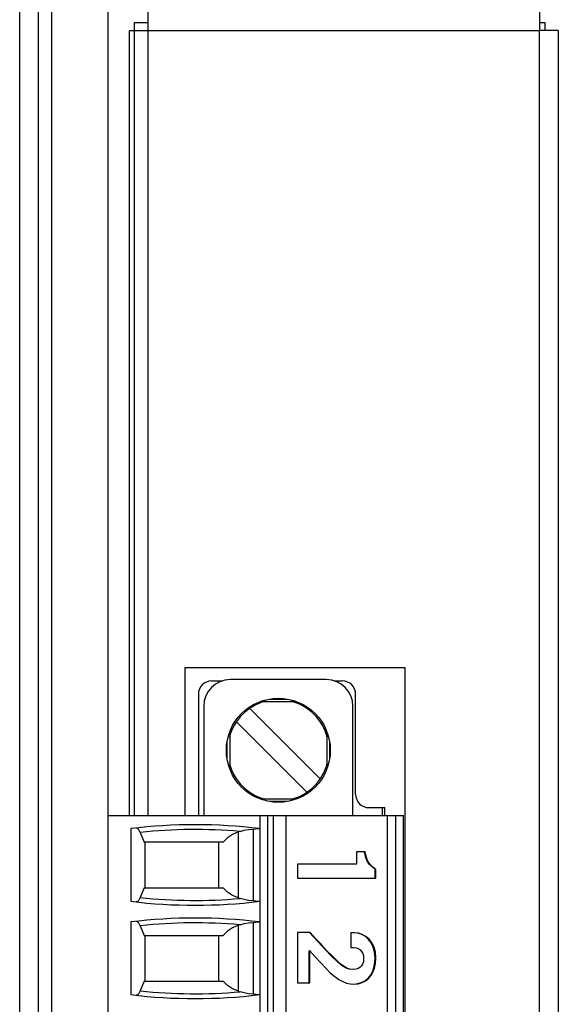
# Paper-space layout '61767N-2-A-2_1_1' of a CAD drawing. Header units: millimetres. Extents: x 0 to 594, y 1 to 420.
# Tile 88 of 222: x 134 to 144, y 214 to 232. Entities that reach past the tile are written whole.
import ezdxf

# ---------------------------------------------------------------- set-up
doc = ezdxf.new("R2010")
doc.units = ezdxf.units.MM
doc.header["$LTSCALE"] = 32.67
for name, color, linetype in [('61757N-1_DXF_CONTINUOUS_LINE', 7, 'CONTINUOUS'), ('61759N-0_DXF_CONTINUOUS_LINE', 7, 'CONTINUOUS'), ('61852N-1_DXF_CONTINUOUS_LINE', 7, 'CONTINUOUS'), ('MC_1_5-8-GF-DXF_CONTINUOUS_LINE', 7, 'CONTINUOUS'), ('U7-PXC_18471DXF_CONTINUOUS_LINE', 7, 'CONTINUOUS')]:
    doc.layers.add(name, color=color, linetype=linetype)

psp = doc.layouts.new('61767N-2-A-2_1_1')

# ---------------------------------------------------------------- linework, layer by layer
at = {"layer": '61757N-1_DXF_CONTINUOUS_LINE', "color": 7, "linetype": 'Continuous'}
psp.add_line((134.0755, 194.0073), (134.0755, 254.2573), dxfattribs=at)
at = {"layer": '61757N-1_DXF_CONTINUOUS_LINE', "color": 9, "linetype": 'Continuous'}
psp.add_line((133.7255, 194.0073), (133.7255, 254.2073), dxfattribs=at)
at = {"layer": '61759N-0_DXF_CONTINUOUS_LINE', "color": 7, "linetype": 'Continuous'}
for p, q in [((136.1255, 232.5573), (136.1255, 232.2073)), ((143.4755, 232.5573), (143.4755, 232.2073)), ((135.7755, 232.2073), (135.7755, 217.4823)), ((135.7755, 232.2073), (136.1255, 232.2073)), ((143.8255, 232.2073), (143.4755, 232.2073)), ((143.8255, 232.2073), (143.8255, 194.0073)), ((136.8255, 220.2573), (140.9505, 220.2573)), ((136.8255, 217.4823), (136.8255, 220.2573)), ((140.9505, 220.2573), (140.9505, 200.6073))]:
    psp.add_line(p, q, dxfattribs=at)
at = {"layer": '61759N-0_DXF_CONTINUOUS_LINE', "color": 9, "linetype": 'Continuous'}
for p, q in [((136.1255, 232.2073), (136.1255, 217.4823)), ((136.1255, 232.2073), (143.4755, 232.2073)), ((143.4755, 194.0073), (143.4755, 232.2073))]:
    psp.add_line(p, q, dxfattribs=at)
at = {"layer": '61852N-1_DXF_CONTINUOUS_LINE', "color": 7, "linetype": 'Continuous'}
for p, q in [((134.3305, 193.3573), (134.3305, 254.8573)), ((135.3755, 254.8573), (135.3755, 217.4823)), ((135.8755, 217.4823), (135.8755, 232.3573)), ((135.8755, 232.3573), (136.1255, 232.3573)), ((143.4755, 232.3573), (143.5755, 232.3573)), ((143.5755, 232.3573), (143.5755, 232.2073))]:
    psp.add_line(p, q, dxfattribs=at)
at = {"layer": 'MC_1_5-8-GF-DXF_CONTINUOUS_LINE', "color": 7, "linetype": 'Continuous'}
for p, q in [((137.3255, 220.0073), (137.5268, 220.0073)), ((139.6242, 220.0073), (139.7755, 220.0073)), ((137.0755, 219.7573), (137.0755, 217.4823)), ((140.0255, 217.8823), (140.0255, 219.7573)), ((140.2755, 217.6323), (140.5755, 217.6323)), ((140.5755, 217.4823), (140.5755, 217.6323))]:
    psp.add_line(p, q, dxfattribs=at)
at = {"layer": 'MC_1_5-8-GF-DXF_CONTINUOUS_LINE', "color": 9, "linetype": 'Continuous'}
psp.add_line((140.5255, 217.6323), (140.5255, 217.4823), dxfattribs=at)
at = {"layer": 'MC_1_5-8-GF-DXF_CONTINUOUS_LINE', "color": 7, "linetype": 'Continuous'}
for centre, start, end in [((137.3255, 219.7573), 90, 180), ((139.7755, 219.7573), 0, 90), ((140.2755, 217.8823), 180, 270)]:
    psp.add_arc(centre, 0.25, start, end, dxfattribs=at)
at = {"layer": 'U7-PXC_18471DXF_CONTINUOUS_LINE', "color": 7, "linetype": 'Continuous'}
for p, q in [((139.4755, 220.0323), (137.6755, 220.0323)), ((137.1755, 219.5323), (137.1755, 217.4823)), ((138.2321, 219.6198), (138.919, 219.6198)), ((139.9755, 217.4823), (139.9755, 219.5323)), ((138.039, 219.4913), (139.3595, 218.1708)), ((139.112, 217.9233), (137.7915, 219.2439)), ((137.663, 219.0508), (137.663, 218.3639)), ((139.488, 219.0508), (139.488, 218.3639)), ((138.2321, 217.7948), (138.919, 217.7948)), ((135.3755, 217.4823), (140.9255, 217.4823)), ((135.3755, 217.4823), (135.3755, 203.3823)), ((138.2255, 217.4823), (138.2255, 203.3823)), ((138.7255, 203.3823), (138.7255, 217.4823)), ((140.6255, 203.3823), (140.6255, 217.4823)), ((140.9255, 203.3823), (140.9255, 217.4823)), ((135.8076, 217.2391), (135.8076, 215.8756)), ((135.9858, 217.1683), (136.0574, 216.9873)), ((137.8576, 217.1861), (137.8255, 217.1758)), ((137.5389, 216.9873), (136.0574, 216.9873)), ((136.0755, 216.1273), (136.0755, 216.9873)), ((137.4505, 216.9873), (137.4505, 216.1273)), ((140.2014, 216.8035), (140.0429, 216.8035)), ((140.0429, 216.8035), (140.0429, 216.5729)), ((140.2168, 216.6929), (140.1885, 216.8035)), ((140.0429, 216.5729), (138.9351, 216.5729)), ((138.9351, 216.5729), (138.9351, 216.3112)), ((140.4041, 216.4753), (140.3912, 216.4753)), ((140.3912, 216.3112), (140.3912, 216.4753)), ((140.4041, 216.3112), (140.4041, 216.4753)), ((138.9351, 216.3112), (140.4041, 216.3112)), ((136.0574, 216.1273), (135.9858, 215.9464)), ((136.0574, 216.1273), (137.5389, 216.1273)), ((137.8255, 215.9389), (137.8576, 215.9286)), ((135.8076, 215.4891), (135.8076, 214.1256)), ((135.9858, 215.4183), (136.0574, 215.2373)), ((137.8576, 215.4361), (137.8255, 215.4258)), ((139.1699, 215.2914), (138.9351, 215.2914)), ((138.9351, 215.2914), (138.9351, 214.3461)), ((139.3139, 215.1214), (139.157, 215.2914)), ((140.0007, 215.2852), (139.9325, 215.2852)), ((139.9325, 215.2852), (139.9325, 215.0109)), ((136.0574, 215.2373), (137.5389, 215.2373)), ((136.0755, 214.3773), (136.0755, 215.2373)), ((137.4505, 215.2373), (137.4505, 214.3773)), ((139.1639, 214.9445), (139.151, 214.9445)), ((139.151, 214.3461), (139.151, 214.9445)), ((139.1639, 214.3461), (139.1639, 214.9445)), ((139.9325, 215.0109), (139.9847, 215.0109)), ((136.0574, 214.3773), (135.9858, 214.1964)), ((136.0574, 214.3773), (137.5389, 214.3773)), ((137.8255, 214.1889), (137.8576, 214.1786)), ((138.9351, 214.3461), (139.1639, 214.3461))]:
    psp.add_line(p, q, dxfattribs=at)
at = {"layer": 'U7-PXC_18471DXF_CONTINUOUS_LINE', "color": 9, "linetype": 'Continuous'}
for p, q in [((138.4126, 219.6686), (138.7384, 219.6686)), ((137.6142, 218.5444), (137.6142, 218.8702)), ((139.5368, 218.8702), (139.5368, 218.5444)), ((138.7384, 217.746), (138.4126, 217.746)), ((138.3755, 203.3823), (138.3755, 217.4823)), ((138.4755, 217.4823), (138.4755, 203.3823)), ((140.7755, 217.4823), (140.7755, 203.3823)), ((137.8255, 215.9389), (137.8255, 217.1758)), ((138.1005, 217.2312), (138.1005, 215.8835)), ((138.1005, 215.4812), (138.1005, 214.1335)), ((137.8255, 214.1889), (137.8255, 215.4258)), ((140.4041, 214.8177), (140.3912, 214.8177))]:
    psp.add_line(p, q, dxfattribs=at)
at = {"layer": 'U7-PXC_18471DXF_CONTINUOUS_LINE', "color": 7, "linetype": 'Continuous'}
for points in [[(135.9858, 217.1683), (135.9621, 217.2154), (135.9362, 217.2434), (135.913, 217.2498)], [(137.8255, 217.1758), (137.7171, 217.1307), (137.6197, 217.0677), (137.5389, 216.9873)], [(137.8576, 217.1861), (137.9336, 217.2069), (138.0148, 217.2221), (138.1005, 217.2312)], [(138.1005, 217.2312), (138.1516, 217.2358), (138.1906, 217.2397), (138.2138, 217.2401)], [(140.4041, 216.4753), (140.3492, 216.5187), (140.303, 216.5621), (140.2675, 216.61), (140.241, 216.6629), (140.2196, 216.7254), (140.2014, 216.8035)], [(140.3912, 216.4753), (140.3337, 216.5207), (140.2872, 216.5652), (140.2499, 216.6179), (140.2168, 216.6929)], [(137.8255, 215.9389), (137.7167, 215.9842), (137.6194, 216.0472), (137.5389, 216.1273)], [(135.9858, 215.9464), (135.9621, 215.8993), (135.9362, 215.8713), (135.913, 215.8649)], [(138.1005, 215.8835), (138.0148, 215.8926), (137.9336, 215.9078), (137.8576, 215.9286)], [(138.2138, 215.8746), (138.1906, 215.875), (138.1516, 215.8789), (138.1005, 215.8835)], [(135.9858, 215.4183), (135.9621, 215.4654), (135.9362, 215.4934), (135.913, 215.4998)], [(137.8576, 215.4361), (137.9336, 215.4569), (138.0148, 215.4721), (138.1005, 215.4812)], [(138.1005, 215.4812), (138.1516, 215.4858), (138.1906, 215.4897), (138.2138, 215.4901)], [(137.8255, 215.4258), (137.7171, 215.3807), (137.6197, 215.3177), (137.5389, 215.2373)], [(139.9767, 214.5975), (139.9162, 214.6038), (139.8631, 214.622), (139.8096, 214.6523), (139.7568, 214.6912), (139.7003, 214.7396), (139.6348, 214.801), (139.5769, 214.8583), (139.5061, 214.931), (139.4289, 215.0122), (139.3575, 215.0885), (139.2722, 215.1804), (139.1699, 215.2914)], [(140.3912, 214.8177), (140.3819, 214.9248), (140.3567, 215.0172), (140.318, 215.0961), (140.2679, 215.1619), (140.2081, 215.2146), (140.1401, 215.2533), (140.066, 215.2771), (140.0006, 215.2839)], [(140.4041, 214.8177), (140.3951, 214.9235), (140.3697, 215.0168), (140.3298, 215.098), (140.2778, 215.1652), (140.2176, 215.217), (140.1497, 215.2547), (140.0771, 215.2775), (140.0007, 215.2852)], [(139.9637, 214.5975), (139.9051, 214.6034), (139.847, 214.6235), (139.7736, 214.6685), (139.6805, 214.7457), (139.5737, 214.8485), (139.4527, 214.9734), (139.3139, 215.1214)], [(139.1639, 214.9445), (139.2679, 214.8361), (139.3697, 214.7226), (139.4635, 214.6212), (139.5497, 214.5361), (139.6321, 214.4656), (139.7107, 214.4102), (139.785, 214.3696), (139.8546, 214.3429), (139.9198, 214.328), (139.9827, 214.3233)], [(139.9847, 215.0109), (140.0339, 215.0054), (140.0758, 214.9899), (140.1101, 214.9664), (140.1373, 214.9356), (140.1574, 214.8982), (140.1705, 214.8525), (140.1753, 214.797)], [(140.1753, 214.797), (140.1701, 214.7422), (140.1557, 214.698), (140.1341, 214.6631), (140.1058, 214.6357), (140.0711, 214.6155), (140.0283, 214.6023), (139.9767, 214.5975)], [(139.9826, 214.3245), (140.067, 214.3324), (140.1464, 214.3567), (140.2127, 214.3936), (140.2688, 214.4427), (140.316, 214.5058), (140.3541, 214.5862), (140.3808, 214.6884), (140.3912, 214.8177)], [(139.9827, 214.3233), (140.072, 214.3309), (140.1459, 214.3513), (140.2124, 214.3847), (140.2669, 214.4277), (140.3125, 214.4807), (140.3496, 214.5444), (140.3784, 214.6211), (140.3971, 214.7105), (140.4041, 214.8177)], [(137.8255, 214.1889), (137.7167, 214.2342), (137.6194, 214.2972), (137.5389, 214.3773)], [(135.9858, 214.1964), (135.9621, 214.1493), (135.9362, 214.1213), (135.913, 214.1149)], [(138.1005, 214.1335), (138.0148, 214.1426), (137.9336, 214.1578), (137.8576, 214.1786)], [(138.2138, 214.1246), (138.1906, 214.125), (138.1516, 214.1289), (138.1005, 214.1335)]]:
    psp.add_lwpolyline(points, dxfattribs=at)
psp.add_circle((138.5755, 218.7073), 0.975, dxfattribs=at)
for centre, radius, start, end in [((137.6755, 219.5323), 0.5, 90, 180), ((139.4755, 219.5323), 0.5, 0, 90), ((138.5755, 218.7073), 0.95, 104.76816, 165.23172), ((138.5755, 218.7073), 0.95, 15.10594, 74.89433), ((138.5755, 218.7073), 0.95, 195.10594, 254.89433), ((138.5755, 218.7073), 0.95, 284.76816, 345.23172), ((137.0155, 207.3123), 10, 83.05018, 96.93798), ((137.0155, 225.8023), 10, 263.06202, 276.94982), ((137.0155, 205.5623), 10, 83.05018, 96.93798), ((137.0155, 224.0523), 10, 263.06202, 276.94982)]:
    psp.add_arc(centre, radius, start, end, dxfattribs=at)
at = {"layer": 'U7-PXC_18471DXF_CONTINUOUS_LINE', "color": 9, "linetype": 'Continuous'}
for centre, start, end in [((137.0155, 207.3123), 85.12552, 95.96473), ((137.0155, 225.8023), 264.03527, 274.87448), ((137.0155, 205.5623), 85.12552, 95.96473), ((137.0155, 224.0523), 264.03527, 274.87448)]:
    psp.add_arc(centre, 9.9096, start, end, dxfattribs=at)

doc.saveas('drawing.dxf')
